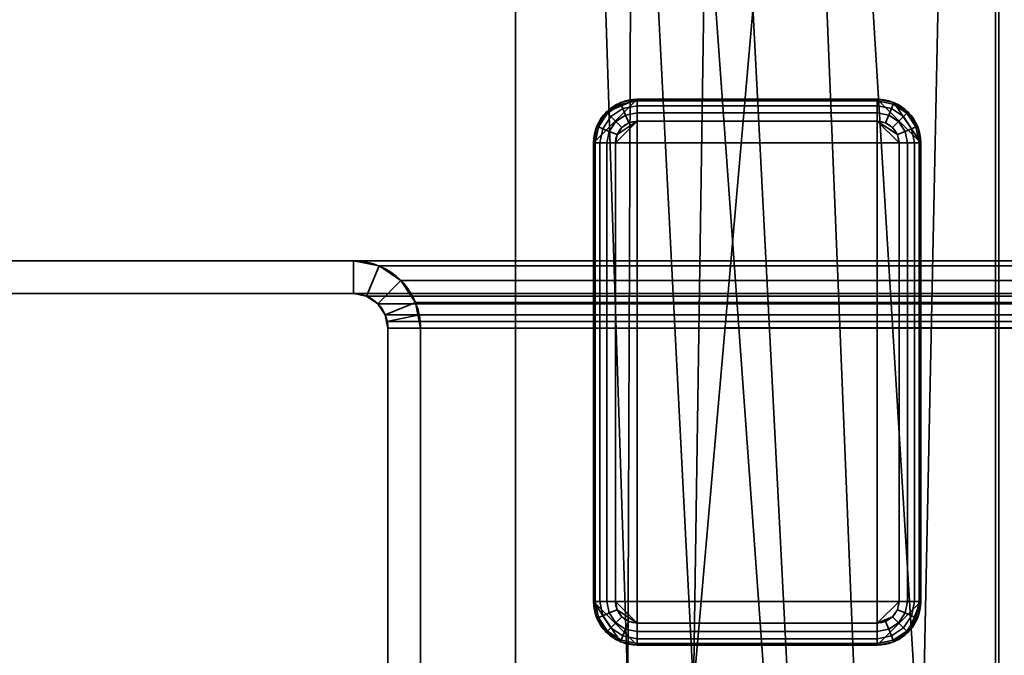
# Model space of a CAD drawing. Header units: millimetres. Extents: x -603 to 3703, y -115 to 249.
# Tile 158 of 256: x -441 to -396, y 73 to 102. Entities that reach past the tile are written whole.
import ezdxf

# ---------------------------------------------------------------- set-up
doc = ezdxf.new("R2010")
doc.units = ezdxf.units.MM
doc.layers.add('151', color=7, linetype='Continuous', true_color=0xffffff)

# ---------------------------------------------------------------- blocks, each defined once
blk = doc.blocks.new('UG_SURFACE_001')
at = {"layer": '151', "color": 252, "linetype": 'Continuous', "lineweight": 35}
for points in [[(603, -13.4, 2212.25), (603, 230.4, 2212.25), (-603, 230.4, 2212.25), (-603, -13.4, 2212.25)], [(-453, -13.4, 2062.25), (-453, 230.4, 2062.25), (453, 230.4, 2062.25), (453, -13.4, 2062.25)]]:
    blk.add_3dface(points, dxfattribs=at)
blk = doc.blocks.new('UG_SURFACE_072')
at = {"layer": '151', "color": 41, "linetype": 'Continuous', "lineweight": 35}
for points in [[(-418.65, 67.5, -5.75), (-418.65, 67.5, 2027.9), (-418.65, 229.15, 2027.9), (-418.65, 229.15, -5.75)], [(-410.5, 71, -5.75), (-418.65, 229.15, -5.75), (-403.5, 19.5, -5.75)], [(-410.5, 71, -5.75), (-413.5, 71, -5.75), (-418.65, 229.15, -5.75)], [(-413, 203.3, -5.75), (-403.5, 19.5, -5.75), (-418.65, 229.15, -5.75)], [(-413.5, 71, -5.75), (-413.5, 67.5, -5.75), (-418.65, 67.5, -5.75), (-418.65, 229.15, -5.75)], [(-418.65, 229.15, 2027.9), (-418.65, 67.5, 2027.9), (-413.5, 67.5, 2022.75), (-413.5, 71, 2022.75)], [(-413, 203.3, 2022.25), (-413, 229.15, 2022.25), (-418.65, 229.15, 2027.9), (-413.5, 71, 2022.75)], [(-408.5, 203.3, 2017.75), (-410.5, 71, 2019.75), (-396.65, 229.15, 2005.9)], [(-403.5, 19.5, 2012.75), (-401, 19.5, 2010.25), (-396.65, 229.15, 2005.9), (-410.5, 71, 2019.75)], [(-408.5, 203.3, -5.75), (-408.5, 229.15, -5.75), (-396.65, 229.15, -5.75), (-396.65, 11.15, -5.75)], [(-401, 19.5, 2010.25), (-401, 11.15, 2010.25), (-396.65, 11.15, 2005.9), (-396.65, 229.15, 2005.9)], [(-396.65, 229.15, 2005.9), (-396.65, 11.15, 2005.9), (-396.65, 11.15, -5.75), (-396.65, 229.15, -5.75)], [(-408.5, 203.3, 2017.75), (-413, 203.3, 2022.25), (-413.5, 71, 2022.75), (-410.5, 71, 2019.75)], [(-401, 19.5, -5.75), (-403.5, 19.5, -5.75), (-413, 203.3, -5.75), (-408.5, 203.3, -5.75)], [(-401, 19.5, -5.75), (-408.5, 203.3, -5.75), (-396.65, 11.15, -5.75)]]:
    blk.add_3dface(points, dxfattribs=at)
blk = doc.blocks.new('UG_SURFACE_073')
at = {"layer": '151', "color": 253, "linetype": 'Continuous', "lineweight": 35}
for points in [[(-415.075, 96, -5.75), (-400.075, 96, -5.75), (-402.075, 98, -5.75), (-413.075, 98, -5.75)], [(-414.489, 97.414, -5.75), (-414.923, 96.765, -5.75), (-415.075, 96, -5.75), (-413.075, 98, -5.75)], [(-413.075, 98, -5.75), (-413.84, 97.848, -5.75), (-414.489, 97.414, -5.75)], [(-413.075, 98, -5.75), (-413.075, 98, -7.75), (-413.84, 97.848, -7.75), (-413.84, 97.848, -5.75)], [(-413.075, 97.924, -8.133), (-413.811, 97.777, -8.133), (-413.84, 97.848, -7.75), (-413.075, 98, -7.75)], [(-413.075, 97.707, -8.457), (-413.728, 97.577, -8.457), (-413.811, 97.777, -8.133), (-413.075, 97.924, -8.133)], [(-402.075, 98, -7.75), (-413.075, 98, -7.75), (-413.075, 98, -5.75), (-402.075, 98, -5.75)], [(-413.075, 98, -7.75), (-402.075, 98, -7.75), (-402.075, 97.924, -8.133), (-413.075, 97.924, -8.133)], [(-413.075, 97.924, -8.133), (-402.075, 97.924, -8.133), (-402.075, 97.707, -8.457), (-413.075, 97.707, -8.457)], [(-401.31, 97.848, -5.75), (-402.075, 98, -5.75), (-400.075, 96, -5.75)], [(-401.31, 97.848, -5.75), (-401.31, 97.848, -7.75), (-402.075, 98, -7.75), (-402.075, 98, -5.75)], [(-401.339, 97.777, -8.133), (-402.075, 97.924, -8.133), (-402.075, 98, -7.75), (-401.31, 97.848, -7.75)], [(-401.422, 97.577, -8.457), (-402.075, 97.707, -8.457), (-402.075, 97.924, -8.133), (-401.339, 97.777, -8.133)], [(-413.84, 97.848, -5.75), (-413.84, 97.848, -7.75), (-414.489, 97.414, -7.75), (-414.489, 97.414, -5.75)], [(-413.811, 97.777, -8.133), (-414.435, 97.36, -8.133), (-414.489, 97.414, -7.75), (-413.84, 97.848, -7.75)], [(-413.728, 97.577, -8.457), (-414.282, 97.207, -8.457), (-414.435, 97.36, -8.133), (-413.811, 97.777, -8.133)], [(-413.604, 97.277, -8.674), (-414.053, 96.978, -8.674), (-414.282, 97.207, -8.457), (-413.728, 97.577, -8.457)], [(-413.075, 97.383, -8.674), (-413.604, 97.277, -8.674), (-413.728, 97.577, -8.457), (-413.075, 97.707, -8.457)], [(-413.075, 97.707, -8.457), (-402.075, 97.707, -8.457), (-402.075, 97.383, -8.674), (-413.075, 97.383, -8.674)], [(-401.546, 97.277, -8.674), (-402.075, 97.383, -8.674), (-402.075, 97.707, -8.457), (-401.422, 97.577, -8.457)], [(-401.097, 96.978, -8.674), (-401.546, 97.277, -8.674), (-401.422, 97.577, -8.457), (-400.868, 97.207, -8.457)], [(-400.868, 97.207, -8.457), (-401.422, 97.577, -8.457), (-401.339, 97.777, -8.133), (-400.715, 97.36, -8.133)], [(-400.715, 97.36, -8.133), (-401.339, 97.777, -8.133), (-401.31, 97.848, -7.75), (-400.661, 97.414, -7.75)], [(-400.075, 96, -5.75), (-400.227, 96.765, -5.75), (-400.661, 97.414, -5.75), (-401.31, 97.848, -5.75)], [(-400.661, 97.414, -5.75), (-400.661, 97.414, -7.75), (-401.31, 97.848, -7.75), (-401.31, 97.848, -5.75)], [(-414.489, 97.414, -5.75), (-414.489, 97.414, -7.75), (-414.923, 96.765, -7.75), (-414.923, 96.765, -5.75)], [(-414.435, 97.36, -8.133), (-414.852, 96.736, -8.133), (-414.923, 96.765, -7.75), (-414.489, 97.414, -7.75)], [(-414.282, 97.207, -8.457), (-414.652, 96.653, -8.457), (-414.852, 96.736, -8.133), (-414.435, 97.36, -8.133)], [(-414.053, 96.978, -8.674), (-414.352, 96.529, -8.674), (-414.652, 96.653, -8.457), (-414.282, 97.207, -8.457)], [(-413.458, 96.924, -8.75), (-413.782, 96.707, -8.75), (-414.053, 96.978, -8.674), (-413.604, 97.277, -8.674)], [(-413.075, 97, -8.75), (-413.458, 96.924, -8.75), (-413.604, 97.277, -8.674), (-413.075, 97.383, -8.674)], [(-413.075, 97.383, -8.674), (-402.075, 97.383, -8.674), (-402.075, 97, -8.75), (-413.075, 97, -8.75)], [(-401.692, 96.924, -8.75), (-402.075, 97, -8.75), (-402.075, 97.383, -8.674), (-401.546, 97.277, -8.674)], [(-401.368, 96.707, -8.75), (-401.692, 96.924, -8.75), (-401.546, 97.277, -8.674), (-401.097, 96.978, -8.674)], [(-400.798, 96.529, -8.674), (-401.097, 96.978, -8.674), (-400.868, 97.207, -8.457), (-400.498, 96.653, -8.457)], [(-400.498, 96.653, -8.457), (-400.868, 97.207, -8.457), (-400.715, 97.36, -8.133), (-400.298, 96.736, -8.133)], [(-400.298, 96.736, -8.133), (-400.715, 97.36, -8.133), (-400.661, 97.414, -7.75), (-400.227, 96.765, -7.75)], [(-400.227, 96.765, -5.75), (-400.227, 96.765, -7.75), (-400.661, 97.414, -7.75), (-400.661, 97.414, -5.75)], [(-414.923, 96.765, -5.75), (-414.923, 96.765, -7.75), (-415.075, 96, -7.75), (-415.075, 96, -5.75)], [(-414.852, 96.736, -8.133), (-414.999, 96, -8.133), (-415.075, 96, -7.75), (-414.923, 96.765, -7.75)], [(-414.652, 96.653, -8.457), (-414.782, 96, -8.457), (-414.999, 96, -8.133), (-414.852, 96.736, -8.133)], [(-414.352, 96.529, -8.674), (-414.458, 96, -8.674), (-414.782, 96, -8.457), (-414.652, 96.653, -8.457)], [(-413.782, 96.707, -8.75), (-413.999, 96.383, -8.75), (-414.352, 96.529, -8.674), (-414.053, 96.978, -8.674)], [(-413.075, 97, -8.75), (-414.075, 96, -8.75), (-413.999, 96.383, -8.75)], [(-414.075, 75, -8.75), (-414.075, 96, -8.75), (-413.075, 97, -8.75), (-413.075, 74, -8.75)], [(-413.999, 96.383, -8.75), (-413.782, 96.707, -8.75), (-413.458, 96.924, -8.75), (-413.075, 97, -8.75)], [(-413.075, 97, -8.75), (-402.075, 97, -8.75), (-402.075, 74, -8.75), (-413.075, 74, -8.75)], [(-402.075, 74, -8.75), (-402.075, 97, -8.75), (-401.075, 96, -8.75), (-401.075, 75, -8.75)], [(-402.075, 97, -8.75), (-401.692, 96.924, -8.75), (-401.368, 96.707, -8.75), (-401.151, 96.383, -8.75)], [(-401.151, 96.383, -8.75), (-401.075, 96, -8.75), (-402.075, 97, -8.75)], [(-401.151, 96.383, -8.75), (-401.368, 96.707, -8.75), (-401.097, 96.978, -8.674), (-400.798, 96.529, -8.674)], [(-400.692, 96, -8.674), (-400.798, 96.529, -8.674), (-400.498, 96.653, -8.457), (-400.368, 96, -8.457)], [(-400.368, 96, -8.457), (-400.498, 96.653, -8.457), (-400.298, 96.736, -8.133), (-400.151, 96, -8.133)], [(-400.151, 96, -8.133), (-400.298, 96.736, -8.133), (-400.227, 96.765, -7.75), (-400.075, 96, -7.75)], [(-400.075, 96, -5.75), (-400.075, 96, -7.75), (-400.227, 96.765, -7.75), (-400.227, 96.765, -5.75)], [(-413.999, 96.383, -8.75), (-414.075, 96, -8.75), (-414.458, 96, -8.674), (-414.352, 96.529, -8.674)], [(-401.075, 96, -8.75), (-401.151, 96.383, -8.75), (-400.798, 96.529, -8.674), (-400.692, 96, -8.674)], [(-415.075, 96, -7.75), (-415.075, 75, -7.75), (-415.075, 75, -5.75), (-415.075, 96, -5.75)], [(-415.075, 75, -7.75), (-415.075, 96, -7.75), (-414.999, 96, -8.133), (-414.999, 75, -8.133)], [(-400.075, 75, -5.75), (-400.075, 96, -5.75), (-415.075, 96, -5.75), (-415.075, 75, -5.75)], [(-414.999, 75, -8.133), (-414.999, 96, -8.133), (-414.782, 96, -8.457), (-414.782, 75, -8.457)], [(-414.782, 75, -8.457), (-414.782, 96, -8.457), (-414.458, 96, -8.674), (-414.458, 75, -8.674)], [(-414.458, 75, -8.674), (-414.458, 96, -8.674), (-414.075, 96, -8.75), (-414.075, 75, -8.75)], [(-400.692, 96, -8.674), (-400.692, 75, -8.674), (-401.075, 75, -8.75), (-401.075, 96, -8.75)], [(-400.368, 96, -8.457), (-400.368, 75, -8.457), (-400.692, 75, -8.674), (-400.692, 96, -8.674)], [(-400.151, 96, -8.133), (-400.151, 75, -8.133), (-400.368, 75, -8.457), (-400.368, 96, -8.457)], [(-400.075, 96, -7.75), (-400.075, 75, -7.75), (-400.151, 75, -8.133), (-400.151, 96, -8.133)], [(-400.075, 75, -7.75), (-400.075, 96, -7.75), (-400.075, 96, -5.75), (-400.075, 75, -5.75)], [(-415.075, 75, -5.75), (-415.075, 75, -7.75), (-414.923, 74.235, -7.75), (-414.923, 74.235, -5.75)], [(-414.999, 75, -8.133), (-414.852, 74.264, -8.133), (-414.923, 74.235, -7.75), (-415.075, 75, -7.75)], [(-400.075, 75, -5.75), (-415.075, 75, -5.75), (-413.075, 73, -5.75), (-402.075, 73, -5.75)], [(-415.075, 75, -5.75), (-414.923, 74.235, -5.75), (-414.489, 73.586, -5.75), (-413.84, 73.152, -5.75)], [(-413.84, 73.152, -5.75), (-413.075, 73, -5.75), (-415.075, 75, -5.75)], [(-414.782, 75, -8.457), (-414.652, 74.347, -8.457), (-414.852, 74.264, -8.133), (-414.999, 75, -8.133)], [(-414.458, 75, -8.674), (-414.352, 74.471, -8.674), (-414.652, 74.347, -8.457), (-414.782, 75, -8.457)], [(-414.075, 75, -8.75), (-413.999, 74.617, -8.75), (-414.352, 74.471, -8.674), (-414.458, 75, -8.674)], [(-413.999, 74.617, -8.75), (-414.075, 75, -8.75), (-413.075, 74, -8.75)], [(-400.075, 75, -5.75), (-402.075, 73, -5.75), (-401.31, 73.152, -5.75), (-400.661, 73.586, -5.75)], [(-402.075, 74, -8.75), (-401.075, 75, -8.75), (-401.151, 74.617, -8.75), (-401.368, 74.293, -8.75)], [(-401.151, 74.617, -8.75), (-401.075, 75, -8.75), (-400.692, 75, -8.674), (-400.798, 74.471, -8.674)], [(-400.798, 74.471, -8.674), (-400.692, 75, -8.674), (-400.368, 75, -8.457), (-400.498, 74.347, -8.457)], [(-400.661, 73.586, -5.75), (-400.227, 74.235, -5.75), (-400.075, 75, -5.75)], [(-400.498, 74.347, -8.457), (-400.368, 75, -8.457), (-400.151, 75, -8.133), (-400.298, 74.264, -8.133)], [(-400.298, 74.264, -8.133), (-400.151, 75, -8.133), (-400.075, 75, -7.75), (-400.227, 74.235, -7.75)], [(-400.227, 74.235, -5.75), (-400.227, 74.235, -7.75), (-400.075, 75, -7.75), (-400.075, 75, -5.75)], [(-414.352, 74.471, -8.674), (-414.053, 74.022, -8.674), (-414.282, 73.793, -8.457), (-414.652, 74.347, -8.457)], [(-413.999, 74.617, -8.75), (-413.782, 74.293, -8.75), (-414.053, 74.022, -8.674), (-414.352, 74.471, -8.674)], [(-413.075, 74, -8.75), (-413.458, 74.076, -8.75), (-413.782, 74.293, -8.75), (-413.999, 74.617, -8.75)], [(-401.368, 74.293, -8.75), (-401.151, 74.617, -8.75), (-400.798, 74.471, -8.674), (-401.097, 74.022, -8.674)], [(-401.097, 74.022, -8.674), (-400.798, 74.471, -8.674), (-400.498, 74.347, -8.457), (-400.868, 73.793, -8.457)], [(-414.852, 74.264, -8.133), (-414.435, 73.64, -8.133), (-414.489, 73.586, -7.75), (-414.923, 74.235, -7.75)], [(-414.923, 74.235, -5.75), (-414.923, 74.235, -7.75), (-414.489, 73.586, -7.75), (-414.489, 73.586, -5.75)], [(-414.652, 74.347, -8.457), (-414.282, 73.793, -8.457), (-414.435, 73.64, -8.133), (-414.852, 74.264, -8.133)], [(-414.053, 74.022, -8.674), (-413.604, 73.723, -8.674), (-413.728, 73.423, -8.457), (-414.282, 73.793, -8.457)], [(-413.782, 74.293, -8.75), (-413.458, 74.076, -8.75), (-413.604, 73.723, -8.674), (-414.053, 74.022, -8.674)], [(-413.458, 74.076, -8.75), (-413.075, 74, -8.75), (-413.075, 73.617, -8.674), (-413.604, 73.723, -8.674)], [(-401.368, 74.293, -8.75), (-401.692, 74.076, -8.75), (-402.075, 74, -8.75)], [(-402.075, 74, -8.75), (-401.692, 74.076, -8.75), (-401.546, 73.723, -8.674), (-402.075, 73.617, -8.674)], [(-401.692, 74.076, -8.75), (-401.368, 74.293, -8.75), (-401.097, 74.022, -8.674), (-401.546, 73.723, -8.674)], [(-401.546, 73.723, -8.674), (-401.097, 74.022, -8.674), (-400.868, 73.793, -8.457), (-401.422, 73.423, -8.457)], [(-400.868, 73.793, -8.457), (-400.498, 74.347, -8.457), (-400.298, 74.264, -8.133), (-400.715, 73.64, -8.133)], [(-400.715, 73.64, -8.133), (-400.298, 74.264, -8.133), (-400.227, 74.235, -7.75), (-400.661, 73.586, -7.75)], [(-400.661, 73.586, -5.75), (-400.661, 73.586, -7.75), (-400.227, 74.235, -7.75), (-400.227, 74.235, -5.75)], [(-414.435, 73.64, -8.133), (-413.811, 73.223, -8.133), (-413.84, 73.152, -7.75), (-414.489, 73.586, -7.75)], [(-414.489, 73.586, -5.75), (-414.489, 73.586, -7.75), (-413.84, 73.152, -7.75), (-413.84, 73.152, -5.75)], [(-414.282, 73.793, -8.457), (-413.728, 73.423, -8.457), (-413.811, 73.223, -8.133), (-414.435, 73.64, -8.133)], [(-413.604, 73.723, -8.674), (-413.075, 73.617, -8.674), (-413.075, 73.293, -8.457), (-413.728, 73.423, -8.457)], [(-402.075, 73.617, -8.674), (-413.075, 73.617, -8.674), (-413.075, 74, -8.75), (-402.075, 74, -8.75)], [(-402.075, 73.293, -8.457), (-413.075, 73.293, -8.457), (-413.075, 73.617, -8.674), (-402.075, 73.617, -8.674)], [(-402.075, 73.617, -8.674), (-401.546, 73.723, -8.674), (-401.422, 73.423, -8.457), (-402.075, 73.293, -8.457)], [(-401.422, 73.423, -8.457), (-400.868, 73.793, -8.457), (-400.715, 73.64, -8.133), (-401.339, 73.223, -8.133)], [(-401.339, 73.223, -8.133), (-400.715, 73.64, -8.133), (-400.661, 73.586, -7.75), (-401.31, 73.152, -7.75)], [(-401.31, 73.152, -5.75), (-401.31, 73.152, -7.75), (-400.661, 73.586, -7.75), (-400.661, 73.586, -5.75)], [(-413.811, 73.223, -8.133), (-413.075, 73.076, -8.133), (-413.075, 73, -7.75), (-413.84, 73.152, -7.75)], [(-413.84, 73.152, -5.75), (-413.84, 73.152, -7.75), (-413.075, 73, -7.75), (-413.075, 73, -5.75)], [(-413.728, 73.423, -8.457), (-413.075, 73.293, -8.457), (-413.075, 73.076, -8.133), (-413.811, 73.223, -8.133)], [(-402.075, 73.076, -8.133), (-413.075, 73.076, -8.133), (-413.075, 73.293, -8.457), (-402.075, 73.293, -8.457)], [(-402.075, 73.293, -8.457), (-401.422, 73.423, -8.457), (-401.339, 73.223, -8.133), (-402.075, 73.076, -8.133)], [(-402.075, 73.076, -8.133), (-401.339, 73.223, -8.133), (-401.31, 73.152, -7.75), (-402.075, 73, -7.75)], [(-402.075, 73, -5.75), (-402.075, 73, -7.75), (-401.31, 73.152, -7.75), (-401.31, 73.152, -5.75)], [(-402.075, 73, -7.75), (-413.075, 73, -7.75), (-413.075, 73.076, -8.133), (-402.075, 73.076, -8.133)], [(-413.075, 73, -7.75), (-402.075, 73, -7.75), (-402.075, 73, -5.75), (-413.075, 73, -5.75)]]:
    blk.add_3dface(points, dxfattribs=at)
blk = doc.blocks.new('UG_SURFACE_076')
at = {"layer": '151', "color": 7, "linetype": 'Continuous', "lineweight": 35}
for points in [[(-396.65, 11.15, 2005.9), (-396.65, 229.15, 2005.9), (-396.65, 229.15, -5.75), (-396.65, 11.15, -5.75)], [(-396.5, 229.15, -5.75), (-396.5, 11.15, -5.75), (-396.65, 11.15, -5.75), (-396.65, 229.15, -5.75)], [(-396.5, 11.15, 2005.75), (-396.5, 229.15, 2005.75), (-396.65, 229.15, 2005.9), (-396.65, 11.15, 2005.9)], [(-396.5, 11.15, -5.75), (-396.5, 229.15, -5.75), (-396.5, 229.15, 2005.75), (-396.5, 11.15, 2005.75)]]:
    blk.add_3dface(points, dxfattribs=at)
blk = doc.blocks.new('UG_SURFACE_078')
at = {"layer": '151', "color": 7, "linetype": 'Continuous', "lineweight": 35}
for points in [[(-396.5, 229.15, 2005.75), (-396.5, 11.15, 2005.75), (-396.65, 11.15, 2005.9), (-396.65, 229.15, 2005.9)], [(396.65, 11.15, 2005.9), (396.65, 229.15, 2005.9), (-396.65, 229.15, 2005.9), (-396.65, 11.15, 2005.9)], [(-396.5, 11.15, 2005.75), (-396.5, 229.15, 2005.75), (396.5, 229.15, 2005.75), (396.5, 11.15, 2005.75)]]:
    blk.add_3dface(points, dxfattribs=at)
blk = doc.blocks.new('UG_SURFACE_079')
at = {"layer": '151', "color": 41, "linetype": 'Continuous', "lineweight": 35}
for points in [[(-418.65, 67.5, 2027.9), (418.65, 67.5, 2027.9), (418.65, 229.15, 2027.9), (-418.65, 229.15, 2027.9)], [(-413.5, 71, 2022.75), (-418.65, 229.15, 2027.9), (-413, 229.15, 2022.25), (-413, 203.3, 2022.25)], [(-413.5, 71, 2022.75), (-413.5, 67.5, 2022.75), (-418.65, 67.5, 2027.9), (-418.65, 229.15, 2027.9)], [(-396.65, 229.15, 2005.9), (-410.5, 71, 2019.75), (-408.5, 203.3, 2017.75)], [(-410.5, 71, 2019.75), (-396.65, 229.15, 2005.9), (-401, 19.5, 2010.25), (-403.5, 19.5, 2012.75)], [(-396.65, 229.15, 2005.9), (-396.65, 11.15, 2005.9), (-401, 11.15, 2010.25), (-401, 19.5, 2010.25)], [(396.65, 229.15, 2005.9), (396.65, 11.15, 2005.9), (-396.65, 11.15, 2005.9), (-396.65, 229.15, 2005.9)], [(-410.5, 71, 2019.75), (-413.5, 71, 2022.75), (-413, 203.3, 2022.25), (-408.5, 203.3, 2017.75)]]:
    blk.add_3dface(points, dxfattribs=at)
blk = doc.blocks.new('UG_SURFACE_105')
at = {"layer": '151', "color": 252, "linetype": 'Continuous', "lineweight": 35}
for points in [[(-443, 90.6, 2052.25), (-426.08, 90.6, 2035.33), (-426.08, 90.6, -8.75), (-443, 90.6, -8.75)], [(-426.08, 90.6, 2035.33), (-443, 90.6, 2052.25), (-443, 89.1, 2052.25), (-426.08, 89.1, 2035.33)], [(-426.08, 89.1, -8.75), (-443, 89.1, -8.75), (-443, 90.6, -8.75), (-426.08, 90.6, -8.75)], [(-424.901, 90.366, 2034.151), (-424.901, 90.366, -8.75), (-426.08, 90.6, -8.75), (-426.08, 90.6, 2035.33)], [(-426.08, 89.1, 2035.33), (-425.475, 88.98, 2034.725), (-424.901, 90.366, 2034.151), (-426.08, 90.6, 2035.33)], [(-426.08, 90.6, -8.75), (-424.901, 90.366, -8.75), (-425.475, 88.98, -8.75), (-426.08, 89.1, -8.75)], [(-425.475, 88.98, 2034.725), (-424.963, 88.637, 2034.213), (-423.902, 89.698, 2033.152), (-424.901, 90.366, 2034.151)], [(-424.901, 90.366, -8.75), (-423.902, 89.698, -8.75), (-424.963, 88.637, -8.75), (-425.475, 88.98, -8.75)], [(-423.902, 89.698, 2033.152), (-423.902, 89.698, -8.75), (-424.901, 90.366, -8.75), (-424.901, 90.366, 2034.151)], [(-423.234, 88.699, 2032.485), (-423.902, 89.698, 2033.152), (-424.963, 88.637, 2034.213), (-424.62, 88.125, 2033.87)], [(-424.62, 88.125, -8.75), (-424.963, 88.637, -8.75), (-423.902, 89.698, -8.75), (-423.234, 88.699, -8.75)], [(-423.234, 88.699, 2032.485), (-423.234, 88.699, -8.75), (-423.902, 89.698, -8.75), (-423.902, 89.698, 2033.152)], [(-443, 89.1, 2052.25), (-443, 89.1, -8.75), (-426.08, 89.1, -8.75), (-426.08, 89.1, 2035.33)], [(-426.08, 89.1, 2035.33), (-426.08, 89.1, -8.75), (-425.475, 88.98, -8.75), (-425.475, 88.98, 2034.725)], [(-425.475, 88.98, 2034.725), (-425.475, 88.98, -8.75), (-424.963, 88.637, -8.75), (-424.963, 88.637, 2034.213)], [(-424.963, 88.637, 2034.213), (-424.963, 88.637, -8.75), (-424.62, 88.125, -8.75), (-424.62, 88.125, 2033.87)], [(-423.059, 88.121, 2032.309), (-423.234, 88.699, 2032.485), (-424.62, 88.125, 2033.87), (-424.53, 87.828, 2033.78)], [(-424.5, 87.52, -8.75), (-424.62, 88.125, -8.75), (-423.234, 88.699, -8.75), (-423, 87.52, -8.75)], [(-423.234, 88.699, -8.75), (-423.234, 88.699, 2032.485), (-423.059, 88.121, 2032.309)], [(-423.059, 88.121, 2032.309), (-423, 87.52, -8.75), (-423.234, 88.699, -8.75)], [(-424.62, 88.125, -8.75), (-424.5, 87.52, -8.75), (-424.5, 87.52, 2033.75)], [(-424.5, 87.52, 2033.75), (-424.53, 87.828, 2033.78), (-424.62, 88.125, -8.75)], [(-424.53, 87.828, 2033.78), (-424.62, 88.125, 2033.87), (-424.62, 88.125, -8.75)], [(-423, 87.52, 2032.25), (-423.059, 88.121, 2032.309), (-424.53, 87.828, 2033.78), (-424.5, 87.52, 2033.75)], [(-423.059, 88.121, 2032.309), (-423, 87.52, 2032.25), (-423, 87.52, -8.75)], [(-424.5, 87.52, 2033.75), (-424.5, 87.52, -8.75), (-424.5, 67.18, -8.75), (-424.5, 67.18, 2033.75)], [(-424.5, 87.52, 2033.75), (-424.5, 67.18, 2033.75), (-423, 67.18, 2032.25), (-423, 87.52, 2032.25)], [(-424.5, 67.18, -8.75), (-424.5, 87.52, -8.75), (-423, 87.52, -8.75), (-423, 67.18, -8.75)], [(-423, 87.52, 2032.25), (-423, 67.18, 2032.25), (-423, 67.18, -8.75), (-423, 87.52, -8.75)]]:
    blk.add_3dface(points, dxfattribs=at)
blk = doc.blocks.new('UG_SURFACE_106')
at = {"layer": '151', "color": 252, "linetype": 'Continuous', "lineweight": 35}
for points in [[(-443, 90.6, 2052.25), (-426.08, 90.6, 2035.33), (-426.08, 90.6, -8.75), (-443, 90.6, -8.75)], [(-426.08, 90.6, 2035.33), (-443, 90.6, 2052.25), (-443, 89.1, 2052.25), (-426.08, 89.1, 2035.33)], [(-426.08, 89.1, -8.75), (-443, 89.1, -8.75), (-443, 90.6, -8.75), (-426.08, 90.6, -8.75)], [(-424.901, 90.366, 2034.151), (-424.901, 90.366, -8.75), (-426.08, 90.6, -8.75), (-426.08, 90.6, 2035.33)], [(-426.08, 89.1, 2035.33), (-425.475, 88.98, 2034.725), (-424.901, 90.366, 2034.151), (-426.08, 90.6, 2035.33)], [(-426.08, 90.6, -8.75), (-424.901, 90.366, -8.75), (-425.475, 88.98, -8.75), (-426.08, 89.1, -8.75)], [(-425.475, 88.98, 2034.725), (-424.963, 88.637, 2034.213), (-423.902, 89.698, 2033.152), (-424.901, 90.366, 2034.151)], [(-424.901, 90.366, -8.75), (-423.902, 89.698, -8.75), (-424.963, 88.637, -8.75), (-425.475, 88.98, -8.75)], [(-423.902, 89.698, 2033.152), (-423.902, 89.698, -8.75), (-424.901, 90.366, -8.75), (-424.901, 90.366, 2034.151)], [(-423.234, 88.699, 2032.485), (-423.902, 89.698, 2033.152), (-424.963, 88.637, 2034.213), (-424.62, 88.125, 2033.87)], [(-424.62, 88.125, -8.75), (-424.963, 88.637, -8.75), (-423.902, 89.698, -8.75), (-423.234, 88.699, -8.75)], [(-423.234, 88.699, 2032.485), (-423.234, 88.699, -8.75), (-423.902, 89.698, -8.75), (-423.902, 89.698, 2033.152)], [(-443, 89.1, 2052.25), (-443, 89.1, -8.75), (-426.08, 89.1, -8.75), (-426.08, 89.1, 2035.33)], [(-426.08, 89.1, 2035.33), (-426.08, 89.1, -8.75), (-425.475, 88.98, -8.75), (-425.475, 88.98, 2034.725)], [(-425.475, 88.98, 2034.725), (-425.475, 88.98, -8.75), (-424.963, 88.637, -8.75), (-424.963, 88.637, 2034.213)], [(-424.963, 88.637, 2034.213), (-424.963, 88.637, -8.75), (-424.62, 88.125, -8.75), (-424.62, 88.125, 2033.87)], [(-423.059, 88.121, 2032.309), (-423.234, 88.699, 2032.485), (-424.62, 88.125, 2033.87), (-424.53, 87.828, 2033.78)], [(-424.5, 87.52, -8.75), (-424.62, 88.125, -8.75), (-423.234, 88.699, -8.75), (-423, 87.52, -8.75)], [(-423.234, 88.699, -8.75), (-423.234, 88.699, 2032.485), (-423.059, 88.121, 2032.309)], [(-423.059, 88.121, 2032.309), (-423, 87.52, -8.75), (-423.234, 88.699, -8.75)], [(-424.62, 88.125, -8.75), (-424.5, 87.52, -8.75), (-424.5, 87.52, 2033.75)], [(-424.5, 87.52, 2033.75), (-424.53, 87.828, 2033.78), (-424.62, 88.125, -8.75)], [(-424.53, 87.828, 2033.78), (-424.62, 88.125, 2033.87), (-424.62, 88.125, -8.75)], [(-423, 87.52, 2032.25), (-423.059, 88.121, 2032.309), (-424.53, 87.828, 2033.78), (-424.5, 87.52, 2033.75)], [(-423.059, 88.121, 2032.309), (-423, 87.52, 2032.25), (-423, 87.52, -8.75)], [(-424.5, 87.52, 2033.75), (-424.5, 87.52, -8.75), (-424.5, 67.18, -8.75), (-424.5, 67.18, 2033.75)], [(-424.5, 87.52, 2033.75), (-424.5, 67.18, 2033.75), (-423, 67.18, 2032.25), (-423, 87.52, 2032.25)], [(-424.5, 67.18, -8.75), (-424.5, 87.52, -8.75), (-423, 87.52, -8.75), (-423, 67.18, -8.75)], [(-423, 87.52, 2032.25), (-423, 67.18, 2032.25), (-423, 67.18, -8.75), (-423, 87.52, -8.75)]]:
    blk.add_3dface(points, dxfattribs=at)
blk = doc.blocks.new('UG_SURFACE_111')
at = {"layer": '151', "color": 252, "linetype": 'Continuous', "lineweight": 35}
for points in [[(-443, 89.1, 2052.25), (443, 89.1, 2052.25), (443, 90.6, 2052.25), (-443, 90.6, 2052.25)], [(-426.08, 89.1, 2035.33), (-443, 89.1, 2052.25), (-443, 90.6, 2052.25), (-426.08, 90.6, 2035.33)], [(-426.08, 90.6, 2035.33), (-443, 90.6, 2052.25), (443, 90.6, 2052.25), (426.08, 90.6, 2035.33)], [(-426.08, 90.6, 2035.33), (-424.901, 90.366, 2034.151), (-425.475, 88.98, 2034.725), (-426.08, 89.1, 2035.33)], [(424.901, 90.366, 2034.151), (-424.901, 90.366, 2034.151), (-426.08, 90.6, 2035.33), (426.08, 90.6, 2035.33)], [(-424.901, 90.366, 2034.151), (-423.902, 89.698, 2033.152), (-424.963, 88.637, 2034.213), (-425.475, 88.98, 2034.725)], [(423.902, 89.698, 2033.152), (-423.902, 89.698, 2033.152), (-424.901, 90.366, 2034.151), (424.901, 90.366, 2034.151)], [(-424.62, 88.125, 2033.87), (-424.963, 88.637, 2034.213), (-423.902, 89.698, 2033.152), (-423.234, 88.699, 2032.485)], [(423.234, 88.699, 2032.485), (-423.234, 88.699, 2032.485), (-423.902, 89.698, 2033.152), (423.902, 89.698, 2033.152)], [(-426.08, 89.1, 2035.33), (426.08, 89.1, 2035.33), (443, 89.1, 2052.25), (-443, 89.1, 2052.25)], [(426.08, 89.1, 2035.33), (-426.08, 89.1, 2035.33), (-425.475, 88.98, 2034.725), (425.475, 88.98, 2034.725)], [(425.475, 88.98, 2034.725), (-425.475, 88.98, 2034.725), (-424.963, 88.637, 2034.213), (424.963, 88.637, 2034.213)], [(424.963, 88.637, 2034.213), (-424.963, 88.637, 2034.213), (-424.62, 88.125, 2033.87), (424.62, 88.125, 2033.87)], [(-424.53, 87.828, 2033.78), (-424.62, 88.125, 2033.87), (-423.234, 88.699, 2032.485), (-423.059, 88.121, 2032.309)], [(-423.059, 88.121, 2032.309), (-423.234, 88.699, 2032.485), (423.234, 88.699, 2032.485)], [(-423.059, 88.121, 2032.309), (423.234, 88.699, 2032.485), (423.059, 88.121, 2032.309)], [(424.53, 87.828, 2033.78), (-424.62, 88.125, 2033.87), (-424.53, 87.828, 2033.78)], [(424.53, 87.828, 2033.78), (424.62, 88.125, 2033.87), (-424.62, 88.125, 2033.87)], [(-424.5, 87.52, 2033.75), (-424.53, 87.828, 2033.78), (-423.059, 88.121, 2032.309), (-423, 87.52, 2032.25)], [(423.059, 88.121, 2032.309), (-423, 87.52, 2032.25), (-423.059, 88.121, 2032.309)], [(423.059, 88.121, 2032.309), (423, 87.52, 2032.25), (-423, 87.52, 2032.25)], [(-424.53, 87.828, 2033.78), (424.5, 87.52, 2033.75), (424.53, 87.828, 2033.78)], [(-424.53, 87.828, 2033.78), (-424.5, 87.52, 2033.75), (424.5, 87.52, 2033.75)], [(-424.5, 67.18, 2033.75), (424.5, 67.18, 2033.75), (424.5, 87.52, 2033.75), (-424.5, 87.52, 2033.75)], [(-423, 87.52, 2032.25), (-423, 67.18, 2032.25), (-424.5, 67.18, 2033.75), (-424.5, 87.52, 2033.75)], [(-423, 67.18, 2032.25), (-423, 87.52, 2032.25), (423, 87.52, 2032.25), (423, 67.18, 2032.25)]]:
    blk.add_3dface(points, dxfattribs=at)

msp = doc.modelspace()

# ---------------------------------------------------------------- linework, layer by layer
at = {"layer": '151', "color": 251, "linetype": 'Continuous', "lineweight": -3, "true_color": 0x636466}
for p, q in [((-418.65, 67.5, 2027.9), (-418.65, 229.15, 2027.9)), ((-418.65, 67.5, -5.75), (-418.65, 229.15, -5.75)), ((-418.65, 67.5, 2027.9), (-418.65, 229.15, 2027.9)), ((-396.65, 11.15, -5.75), (-396.65, 229.15, -5.75)), ((-396.65, 229.15, 2005.9), (-396.65, 11.15, 2005.9)), ((-396.65, 229.15, 2005.9), (-396.65, 11.15, 2005.9)), ((-396.65, 11.15, 2005.9), (-396.65, 229.15, 2005.9)), ((-396.65, 229.15, -5.75), (-396.65, 11.15, -5.75)), ((-396.65, 11.15, 2005.9), (-396.65, 229.15, 2005.9)), ((-396.5, 11.15, 2005.75), (-396.5, 229.15, 2005.75)), ((-396.5, 11.15, -5.75), (-396.5, 229.15, -5.75)), ((-396.5, 11.15, 2005.75), (-396.5, 229.15, 2005.75)), ((-413.075, 98, -7.75), (-413.075, 98, -5.75)), ((-413.075, 98, -5.75), (-402.075, 98, -5.75)), ((-402.075, 98, -7.75), (-413.075, 98, -7.75)), ((-402.075, 98, -7.75), (-402.075, 98, -5.75)), ((-413.075, 97, -8.75), (-402.075, 97, -8.75)), ((-415.075, 75, -5.75), (-415.075, 96, -5.75)), ((-415.075, 96, -7.75), (-415.075, 96, -5.75)), ((-415.075, 96, -7.75), (-415.075, 75, -7.75)), ((-414.075, 75, -8.75), (-414.075, 96, -8.75)), ((-401.075, 96, -8.75), (-401.075, 75, -8.75)), ((-400.075, 96, -7.75), (-400.075, 96, -5.75)), ((-400.075, 96, -5.75), (-400.075, 75, -5.75)), ((-400.075, 75, -7.75), (-400.075, 96, -7.75)), ((-426.08, 90.6, 2035.33), (-443, 90.6, 2052.25)), ((-443, 90.6, -8.75), (-426.08, 90.6, -8.75)), ((-426.08, 90.6, 2035.33), (-443, 90.6, 2052.25)), ((443, 90.6, 2052.25), (-443, 90.6, 2052.25)), ((-443, 90.6, -8.75), (-426.08, 90.6, -8.75)), ((-426.08, 90.6, 2035.33), (-443, 90.6, 2052.25)), ((-426.08, 90.6, 2035.33), (-426.08, 90.6, -8.75)), ((426.08, 90.6, 2035.33), (-426.08, 90.6, 2035.33)), ((-426.08, 90.6, 2035.33), (-426.08, 90.6, -8.75)), ((-426.08, 89.1, 2035.33), (-443, 89.1, 2052.25)), ((443, 89.1, 2052.25), (-443, 89.1, 2052.25)), ((-426.08, 89.1, 2035.33), (-443, 89.1, 2052.25)), ((-426.08, 89.1, 2035.33), (-443, 89.1, 2052.25)), ((-443, 89.1, -8.75), (-426.08, 89.1, -8.75)), ((-443, 89.1, -8.75), (-426.08, 89.1, -8.75)), ((426.08, 89.1, 2035.33), (-426.08, 89.1, 2035.33)), ((-426.08, 89.1, 2035.33), (-426.08, 89.1, -8.75)), ((-426.08, 89.1, 2035.33), (-426.08, 89.1, -8.75)), ((424.5, 87.52, 2033.75), (-424.5, 87.52, 2033.75)), ((-424.5, 67.18, 2033.75), (-424.5, 87.52, 2033.75)), ((-424.5, 67.18, 2033.75), (-424.5, 87.52, 2033.75)), ((-424.5, 87.52, -8.75), (-424.5, 67.18, -8.75)), ((-424.5, 67.18, 2033.75), (-424.5, 87.52, 2033.75)), ((-424.5, 87.52, 2033.75), (-424.5, 87.52, -8.75)), ((-424.5, 87.52, -8.75), (-424.5, 67.18, -8.75)), ((-424.5, 87.52, 2033.75), (-424.5, 87.52, -8.75)), ((423, 87.52, 2032.25), (-423, 87.52, 2032.25)), ((-423, 87.52, -8.75), (-423, 67.18, -8.75)), ((-423, 67.18, 2032.25), (-423, 87.52, 2032.25)), ((-423, 67.18, 2032.25), (-423, 87.52, 2032.25)), ((-423, 87.52, 2032.25), (-423, 87.52, -8.75)), ((-423, 87.52, -8.75), (-423, 67.18, -8.75)), ((-423, 67.18, 2032.25), (-423, 87.52, 2032.25)), ((-423, 87.52, 2032.25), (-423, 87.52, -8.75)), ((-415.075, 75, -7.75), (-415.075, 75, -5.75)), ((-400.075, 75, -7.75), (-400.075, 75, -5.75)), ((-402.075, 74, -8.75), (-413.075, 74, -8.75)), ((-402.075, 73, -5.75), (-413.075, 73, -5.75)), ((-413.075, 73, -7.75), (-402.075, 73, -7.75)), ((-413.075, 73, -7.75), (-413.075, 73, -5.75)), ((-402.075, 73, -7.75), (-402.075, 73, -5.75))]:
    msp.add_line(p, q, dxfattribs=at)
for centre, radius, start, end in [((-413.075, 96, -7.75), 2, 90, 180), ((-402.075, 96, -7.75), 2, 0, 90), ((-426.08, 87.52, -8.75), 3.08, 0, 90), ((-426.08, 87.52, -8.75), 3.08, 0, 90), ((-426.08, 87.52, -8.75), 1.58, 0, 90), ((-426.08, 87.52, -8.75), 1.58, 0, 90), ((-413.075, 75, -7.75), 2, 180, 270), ((-402.075, 75, -7.75), 2, 270, 360)]:
    msp.add_arc(centre, radius, start, end, dxfattribs=at)
at = {"layer": '151', "color": 251, "linetype": 'Continuous', "lineweight": -3, "true_color": 0x636466, "extrusion": (0, 0, -1)}
for centre, radius, start, end in [((413.075, 96, 5.75), 2, 360, 90), ((402.075, 96, 5.75), 2, 90, 180), ((413.075, 96, 8.75), 1, 360, 90), ((402.075, 96, 8.75), 1, 90, 180), ((413.075, 75, 5.75), 2, 270, 0), ((413.075, 75, 8.75), 1, 270, 0), ((402.075, 75, 8.75), 1, 180, 270), ((402.075, 75, 5.75), 2, 180, 270)]:
    msp.add_arc(centre, radius, start, end, dxfattribs=at)
at = {"layer": '151', "color": 251, "linetype": 'Continuous', "lineweight": -3, "true_color": 0x636466, "extrusion": (1, 0, 0)}
for centre, start, end in [((97, -7.75, -413.075), 270, 0), ((97, -7.75, -402.075), 270, 0), ((74, -7.75, -413.075), 180, 270), ((74, -7.75, -402.075), 180, 270)]:
    msp.add_arc(centre, 1, start, end, dxfattribs=at)
at = {"layer": '151', "color": 251, "linetype": 'Continuous', "lineweight": -3, "true_color": 0x636466, "extrusion": (0, -1, 0)}
for centre, start, end in [((-414.075, -7.75, -96), 180, 270), ((-401.075, -7.75, -75), 270, 0)]:
    msp.add_arc(centre, 1, start, end, dxfattribs=at)
at = {"layer": '151', "color": 251, "linetype": 'Continuous', "lineweight": -3, "true_color": 0x636466, "extrusion": (0, -1, 4.0817e-16)}
for centre, start, end in [((-401.075, -7.75, -96), 270, 0), ((-414.075, -7.75, -75), 180, 270)]:
    msp.add_arc(centre, 1, start, end, dxfattribs=at)
at = {"layer": '151', "color": 251, "linetype": 'Continuous', "lineweight": -3, "true_color": 0x636466, "extrusion": (-0.707107, -6.12323e-17, -0.707107)}
for major_axis in [(-3.08, 0, 3.08), (-3.08, 0, 3.08), (-1.58, 0, 1.58), (-1.58, 0, 1.58)]:
    msp.add_ellipse((-426.08, 87.52, 2035.33), major_axis=major_axis, ratio=0.707107, start_param=1.570796, end_param=3.141593, dxfattribs=at)
at = {"layer": '151', "color": 251, "linetype": 'Continuous', "lineweight": -3, "true_color": 0x636466, "extrusion": (0.707107, 6.12323e-17, 0.707107)}
for major_axis in [(-3.08, 0, 3.08), (-1.58, 0, 1.58)]:
    msp.add_ellipse((-426.08, 87.52, 2035.33), major_axis=major_axis, ratio=0.707107, start_param=3.141593, end_param=4.712389, dxfattribs=at)

# ---------------------------------------------------------------- block references
at = {"layer": '151', "color": 251, "linetype": 'Continuous', "lineweight": -3, "true_color": 0x636466}
for name in ['UG_SURFACE_076', 'UG_SURFACE_078', 'UG_SURFACE_001', 'UG_SURFACE_072', 'UG_SURFACE_079', 'UG_SURFACE_073', 'UG_SURFACE_105', 'UG_SURFACE_106', 'UG_SURFACE_111']:
    msp.add_blockref(name, (0, 0), dxfattribs=at)

doc.saveas('drawing.dxf')
